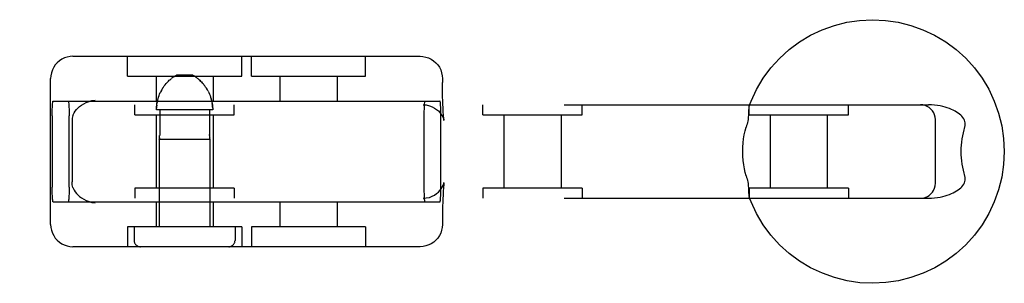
# Model space of a CAD drawing. Header units: inches. Extents: x 0 to 248, y 0 to 160.
# Tile 39 of 69: x 81.771 to 83.753, y 79.488 to 80.018. Entities that reach past the tile are written whole.
import ezdxf

# ---------------------------------------------------------------- set-up
doc = ezdxf.new("R2010")
doc.units = ezdxf.units.IN
doc.header["$LTSCALE"] = 13.627625
doc.header["$MEASUREMENT"] = 0
doc.linetypes.add('HIDDEN', pattern=[0.2, 0.1, -0.1])
doc.layers.add('DEFAULT_2', color=8, linetype='HIDDEN')

msp = doc.modelspace()

# ---------------------------------------------------------------- linework, layer by layer
at = {"layer": 'DEFAULT_2', "color": 8, "linetype": 'HIDDEN'}
for p, q in [((81.878, 79.9449), (82.5768, 79.9449)), ((81.9877, 79.9049), (81.9877, 79.9449)), ((82.2177, 79.9049), (82.2177, 79.9449)), ((82.2371, 79.9049), (82.2371, 79.9449)), ((82.4671, 79.9049), (82.4671, 79.9449)), ((81.833, 79.6069), (81.833, 79.8999)), ((81.9877, 79.9049), (82.2177, 79.9049)), ((82.0452, 79.9049), (82.0452, 79.8549)), ((82.0786, 79.9021), (82.0798, 79.9029)), ((82.081, 79.9037), (82.0798, 79.9029)), ((82.1193, 79.9069), (82.0861, 79.9069)), ((82.1602, 79.9049), (82.1602, 79.8549)), ((82.2371, 79.9049), (82.4671, 79.9049)), ((82.2946, 79.9049), (82.2946, 79.8549)), ((82.4096, 79.9049), (82.4096, 79.8549)), ((82.6218, 79.8999), (82.6218, 79.8924)), ((82.0568, 79.8776), (82.0552, 79.8747)), ((82.0585, 79.8804), (82.0568, 79.8776)), ((82.0602, 79.883), (82.0585, 79.8804)), ((82.1451, 79.883), (82.1434, 79.8854)), ((82.1468, 79.8804), (82.1451, 79.883)), ((82.1485, 79.8776), (82.1468, 79.8804)), ((82.1501, 79.8747), (82.1485, 79.8776)), ((82.0553, 79.8747), (82.0538, 79.8718)), ((82.157, 79.8564), (82.1562, 79.8595)), ((80.1415, 79.8474), (83.6001, 79.8474)), ((81.8381, 79.8549), (82.6167, 79.8549)), ((82.0027, 79.8274), (82.0027, 79.8474)), ((82.1594, 79.8369), (82.046, 79.8369)), ((82.0526, 79.8369), (82.0526, 79.7877)), ((82.1528, 79.8369), (82.1528, 79.7877)), ((82.2027, 79.8274), (82.2027, 79.8474)), ((82.7031, 79.8274), (82.7031, 79.8474)), ((82.9031, 79.8274), (82.9031, 79.8474)), ((83.2389, 79.8274), (83.2389, 79.8474)), ((83.4389, 79.8274), (83.4389, 79.8474)), ((81.8361, 79.8249), (81.8361, 79.6819)), ((81.8703, 79.6819), (81.8703, 79.8249)), ((82.0027, 79.8274), (82.2027, 79.8274)), ((82.0452, 79.8274), (82.0452, 79.6794)), ((82.1602, 79.8274), (82.1602, 79.6794)), ((82.5844, 79.8249), (82.5844, 79.6819)), ((82.6187, 79.6819), (82.6187, 79.8249)), ((82.7031, 79.8274), (82.9031, 79.8274)), ((82.7456, 79.8274), (82.7456, 79.6794)), ((82.8606, 79.8274), (82.8606, 79.6794)), ((83.2389, 79.8274), (83.4389, 79.8274)), ((83.2814, 79.8274), (83.2814, 79.6794)), ((83.3964, 79.8274), (83.3964, 79.6794)), ((83.614, 79.6894), (83.614, 79.8174)), ((81.8763, 79.8144), (81.8763, 79.6923)), ((82.0517, 79.7781), (82.0518, 79.7789)), ((82.0517, 79.7785), (82.0517, 79.7781)), ((82.0517, 79.7781), (82.1537, 79.7781)), ((82.0517, 79.7781), (82.0517, 79.6019)), ((82.0518, 79.7789), (82.0519, 79.7794)), ((82.1535, 79.7789), (82.1536, 79.7785)), ((82.1536, 79.7785), (82.1537, 79.7781)), ((82.1537, 79.7781), (82.1537, 79.7782)), ((82.1537, 79.7781), (82.1537, 79.6019)), ((82.2027, 79.6794), (82.0027, 79.6794)), ((82.0027, 79.6794), (82.0027, 79.6594)), ((82.2027, 79.6794), (82.2027, 79.6594)), ((82.6249, 79.6903), (82.625, 79.6909)), ((82.9031, 79.6794), (82.7031, 79.6794)), ((82.7031, 79.6794), (82.7031, 79.6594)), ((82.9031, 79.6794), (82.9031, 79.6594)), ((83.4389, 79.6794), (83.2389, 79.6794)), ((83.2389, 79.6794), (83.2389, 79.6594)), ((83.4389, 79.6794), (83.4389, 79.6594)), ((80.1415, 79.6594), (83.6001, 79.6594)), ((81.8381, 79.6519), (82.6167, 79.6519)), ((82.0452, 79.6519), (82.0452, 79.6019)), ((82.1602, 79.6519), (82.1602, 79.6019)), ((82.2946, 79.6519), (82.2946, 79.6019)), ((82.4096, 79.6519), (82.4096, 79.6019)), ((82.2177, 79.6019), (81.9877, 79.6019)), ((81.9877, 79.6019), (81.9877, 79.5619)), ((82.0012, 79.6019), (82.0012, 79.5744)), ((82.2042, 79.6019), (82.2042, 79.5744)), ((82.2177, 79.6019), (82.2177, 79.5619)), ((82.4671, 79.6019), (82.2371, 79.6019)), ((82.2371, 79.6019), (82.2371, 79.5619)), ((82.4671, 79.6019), (82.4671, 79.5619)), ((82.6218, 79.6144), (82.6218, 79.6069)), ((82.5768, 79.5619), (81.878, 79.5619))]:
    msp.add_line(p, q, dxfattribs=at)
for points in [[(83.2393, 79.8455), (83.243, 79.8548), (83.2541, 79.8783), (83.2674, 79.9006), (83.2829, 79.9214), (83.3004, 79.9407), (83.3196, 79.9582), (83.3405, 79.9736), (83.3628, 79.987), (83.3863, 79.9981), (83.4107, 80.0069), (83.4359, 80.0132), (83.4616, 80.0171), (83.4876, 80.0184), (83.5136, 80.0171), (83.5393, 80.0133), (83.5645, 80.007), (83.589, 79.9983), (83.6126, 79.9872), (83.6349, 79.9738), (83.6558, 79.9583), (83.6751, 79.9409), (83.6926, 79.9216), (83.7081, 79.9007), (83.7215, 79.8784), (83.7326, 79.8548), (83.7414, 79.8303), (83.7477, 79.8051), (83.7515, 79.7794), (83.7528, 79.7534)], [(81.878, 79.9449), (81.8722, 79.9445), (81.8666, 79.9434), (81.8611, 79.9416), (81.8558, 79.939), (81.8509, 79.9358), (81.8465, 79.932), (81.8425, 79.9276), (81.8392, 79.9227), (81.8365, 79.9173), (81.8346, 79.9117), (81.8334, 79.9058), (81.833, 79.8999)], [(82.5768, 79.9449), (82.5825, 79.9445), (82.5882, 79.9434), (82.5937, 79.9416), (82.599, 79.939), (82.6039, 79.9358), (82.6083, 79.932), (82.6122, 79.9276), (82.6156, 79.9227), (82.6183, 79.9173), (82.6202, 79.9117), (82.6214, 79.9058), (82.6218, 79.8999)], [(82.0602, 79.883), (82.0619, 79.8854), (82.0637, 79.8877), (82.0654, 79.8898), (82.0671, 79.8917), (82.0687, 79.8934), (82.0703, 79.895), (82.0718, 79.8965), (82.0733, 79.8978), (82.0747, 79.899), (82.076, 79.9001)], [(82.0786, 79.9021), (82.0773, 79.9011), (82.076, 79.9001)], [(82.081, 79.9037), (82.0821, 79.9045), (82.0831, 79.9052), (82.0841, 79.9058), (82.0851, 79.9064), (82.0861, 79.9069)], [(82.1244, 79.9037), (82.1233, 79.9045), (82.1222, 79.9052), (82.1212, 79.9058), (82.1202, 79.9064), (82.1193, 79.9069)], [(82.1244, 79.9037), (82.1255, 79.9029), (82.1267, 79.9021), (82.128, 79.9011), (82.1293, 79.9001), (82.1307, 79.899), (82.1321, 79.8978), (82.1335, 79.8965), (82.135, 79.895), (82.1366, 79.8935), (82.1382, 79.8917), (82.1399, 79.8898), (82.1416, 79.8877), (82.1434, 79.8855)], [(82.135, 79.895), (82.1335, 79.8965), (82.1321, 79.8978), (82.1307, 79.899), (82.1293, 79.9001)], [(82.6249, 79.8164), (82.625, 79.8159), (82.625, 79.8159), (82.6249, 79.8164), (82.6247, 79.8175), (82.6245, 79.8191), (82.6243, 79.8214), (82.624, 79.8241), (82.6237, 79.8275), (82.6234, 79.8316), (82.6231, 79.8363), (82.6229, 79.8418), (82.6226, 79.8481), (82.6223, 79.8552), (82.6221, 79.8631), (82.6219, 79.872), (82.6218, 79.8818), (82.6218, 79.8924)], [(81.8779, 79.8255), (81.8791, 79.8284), (81.8806, 79.8314), (81.8826, 79.8345), (81.8849, 79.8376), (81.8878, 79.8407), (81.8911, 79.8438), (81.8951, 79.8467), (81.8996, 79.8495), (81.9047, 79.852), (81.9103, 79.8541), (81.9162, 79.8556), (81.9224, 79.8566)], [(82.046, 79.8369), (82.046, 79.8402), (82.0462, 79.8434), (82.0466, 79.8467), (82.047, 79.8499), (82.0476, 79.8532), (82.0483, 79.8564), (82.0492, 79.8595), (82.0501, 79.8626), (82.0512, 79.8657), (82.0524, 79.8688), (82.0538, 79.8718)], [(82.0483, 79.8564), (82.0476, 79.8532), (82.047, 79.8499)], [(82.1501, 79.8747), (82.1516, 79.8718), (82.1529, 79.8688), (82.1541, 79.8657), (82.1552, 79.8627), (82.1562, 79.8595), (82.157, 79.8564), (82.1577, 79.8532), (82.1583, 79.8499), (82.1588, 79.8467), (82.1591, 79.8434), (82.1593, 79.8402), (82.1594, 79.8369)], [(81.8361, 79.8249), (81.8361, 79.8296), (81.8362, 79.8342), (81.8363, 79.8385), (81.8365, 79.8425), (81.8367, 79.8461), (81.8369, 79.8492), (81.8372, 79.8516), (81.8375, 79.8534), (81.8378, 79.8545), (81.8381, 79.8549)], [(81.8683, 79.8549), (81.8687, 79.8545), (81.869, 79.8534), (81.8693, 79.8516), (81.8695, 79.8492), (81.8698, 79.8461), (81.87, 79.8425), (81.8701, 79.8385), (81.8702, 79.8342), (81.8703, 79.8296), (81.8703, 79.8249)], [(82.0466, 79.8467), (82.0462, 79.8434), (82.046, 79.8402)], [(82.1593, 79.8402), (82.1591, 79.8434), (82.1588, 79.8467), (82.1583, 79.8499)], [(82.5828, 79.8474), (82.5893, 79.8469), (82.5955, 79.8455), (82.6011, 79.8434), (82.606, 79.8408), (82.6101, 79.838), (82.6137, 79.8349), (82.6168, 79.8316), (82.6194, 79.8281), (82.6214, 79.8248), (82.6229, 79.8219), (82.6239, 79.8195), (82.6245, 79.8177), (82.6248, 79.8165), (82.6249, 79.8164)], [(82.5864, 79.8549), (82.5861, 79.8545), (82.5858, 79.8534), (82.5855, 79.8516), (82.5853, 79.8492), (82.585, 79.8461), (82.5848, 79.8425), (82.5847, 79.8385), (82.5845, 79.8342), (82.5845, 79.8296), (82.5844, 79.8249)], [(82.6187, 79.8249), (82.6187, 79.8296), (82.6186, 79.8342), (82.6185, 79.8385), (82.6183, 79.8425), (82.6181, 79.8461), (82.6179, 79.8492), (82.6176, 79.8516), (82.6173, 79.8534), (82.617, 79.8545), (82.6167, 79.8549)], [(83.2393, 79.8455), (83.2391, 79.8447), (83.2388, 79.8434), (83.2386, 79.8419), (83.2384, 79.8403), (83.2383, 79.8385), (83.2382, 79.8367), (83.2381, 79.8347)], [(83.2411, 79.8474), (83.2404, 79.8472), (83.2399, 79.8466), (83.2394, 79.8458)], [(83.614, 79.8174), (83.6136, 79.8223), (83.6125, 79.8268), (83.6107, 79.8312), (83.6082, 79.8351), (83.6052, 79.8386), (83.6017, 79.8416), (83.5978, 79.844), (83.5935, 79.8459), (83.5888, 79.847), (83.584, 79.8474)], [(83.6729, 79.8024), (83.6737, 79.8053), (83.6741, 79.8081), (83.674, 79.811), (83.6735, 79.8138), (83.6725, 79.8164), (83.6712, 79.8191), (83.6695, 79.8216), (83.6675, 79.8241), (83.6652, 79.8264), (83.6626, 79.8286), (83.6598, 79.8307), (83.6568, 79.8327), (83.6536, 79.8346), (83.6501, 79.8364), (83.6463, 79.8381), (83.6424, 79.8397), (83.6381, 79.8413), (83.6336, 79.8427), (83.6288, 79.8439), (83.6238, 79.8451), (83.6184, 79.846), (83.6126, 79.8467), (83.6065, 79.8472), (83.6001, 79.8474)], [(81.8779, 79.8255), (81.8772, 79.8232), (81.8767, 79.8206), (81.8764, 79.8176), (81.8763, 79.8144)], [(83.2381, 79.8347), (83.238, 79.8304), (83.2379, 79.828), (83.2377, 79.8256), (83.2375, 79.823), (83.2372, 79.8203), (83.2369, 79.8174), (83.2364, 79.8145), (83.2357, 79.8114), (83.235, 79.8084), (83.2341, 79.8054), (83.2332, 79.8024)], [(83.2262, 79.7534), (83.2264, 79.762), (83.227, 79.7706), (83.228, 79.779), (83.2294, 79.7872), (83.2311, 79.795), (83.2332, 79.8024)], [(83.6729, 79.8024), (83.6712, 79.7967), (83.6697, 79.7909), (83.6684, 79.7849), (83.6674, 79.7787), (83.6665, 79.7724), (83.666, 79.7661), (83.6656, 79.7598), (83.6655, 79.7534)], [(82.0521, 79.7809), (82.052, 79.7801), (82.0519, 79.7794), (82.0518, 79.7789)], [(82.0521, 79.7809), (82.0522, 79.7819), (82.0523, 79.7829), (82.0524, 79.7841), (82.0525, 79.7853)], [(82.0526, 79.7877), (82.0526, 79.7865), (82.0525, 79.7852)], [(82.1528, 79.7853), (82.1528, 79.7865), (82.1528, 79.7877)], [(82.1528, 79.7877), (82.1528, 79.7865), (82.1528, 79.7852), (82.1529, 79.7841), (82.153, 79.7829), (82.1531, 79.7819), (82.1532, 79.7809)], [(82.1535, 79.7789), (82.1534, 79.7794), (82.1533, 79.7801), (82.1532, 79.7809)], [(83.2332, 79.7044), (83.2313, 79.711), (83.2297, 79.7182), (83.2282, 79.7263), (83.2271, 79.735), (83.2265, 79.744), (83.2262, 79.7534)], [(83.7528, 79.7534), (83.7515, 79.7274), (83.7477, 79.7017), (83.7414, 79.6765), (83.7326, 79.652), (83.7215, 79.6285), (83.7082, 79.6062), (83.6927, 79.5853), (83.6752, 79.566), (83.656, 79.5486), (83.6351, 79.5331), (83.6129, 79.5197), (83.5894, 79.5086), (83.5649, 79.4998), (83.5397, 79.4935), (83.514, 79.4897), (83.488, 79.4884), (83.462, 79.4896), (83.4363, 79.4934), (83.4111, 79.4997), (83.3866, 79.5085), (83.363, 79.5196), (83.3407, 79.533), (83.3198, 79.5484), (83.3005, 79.5659), (83.283, 79.5852), (83.2675, 79.6061), (83.2541, 79.6284), (83.243, 79.6519), (83.2393, 79.6612)], [(83.6655, 79.7534), (83.6656, 79.747), (83.666, 79.7406), (83.6665, 79.7343), (83.6674, 79.728), (83.6684, 79.7219), (83.6697, 79.7158), (83.6712, 79.71), (83.6729, 79.7044)], [(83.2332, 79.7044), (83.2341, 79.7014), (83.235, 79.6983), (83.2357, 79.6953), (83.2364, 79.6923), (83.2369, 79.6893), (83.2372, 79.6865), (83.2375, 79.6838), (83.2377, 79.6812), (83.2379, 79.6787), (83.238, 79.6764)], [(83.6001, 79.6594), (83.6065, 79.6596), (83.6126, 79.66), (83.6183, 79.6608), (83.6237, 79.6617), (83.6288, 79.6628), (83.6336, 79.6641), (83.6381, 79.6655), (83.6423, 79.667), (83.6463, 79.6686), (83.65, 79.6704), (83.6535, 79.6722), (83.6568, 79.6741), (83.6598, 79.676), (83.6626, 79.6781), (83.6652, 79.6803), (83.6675, 79.6826), (83.6695, 79.6851), (83.6712, 79.6876), (83.6725, 79.6903), (83.6735, 79.693), (83.674, 79.6957), (83.6741, 79.6986), (83.6737, 79.7015), (83.6729, 79.7044)], [(81.8381, 79.6519), (81.8378, 79.6523), (81.8375, 79.6533), (81.8372, 79.6552), (81.8369, 79.6576), (81.8367, 79.6607), (81.8365, 79.6642), (81.8363, 79.6683), (81.8362, 79.6726), (81.8361, 79.6771), (81.8361, 79.6819)], [(81.8703, 79.6819), (81.8703, 79.6771), (81.8702, 79.6726), (81.8701, 79.6683), (81.87, 79.6642), (81.8698, 79.6607), (81.8695, 79.6576), (81.8693, 79.6552), (81.869, 79.6533), (81.8687, 79.6523), (81.8683, 79.6519)], [(81.8779, 79.6812), (81.8772, 79.6836), (81.8767, 79.6862), (81.8764, 79.6891), (81.8763, 79.6923)], [(81.8779, 79.6812), (81.8791, 79.6783), (81.8806, 79.6754), (81.8826, 79.6723), (81.8849, 79.6692), (81.8878, 79.6661), (81.8911, 79.663), (81.8951, 79.66), (81.8996, 79.6573), (81.9047, 79.6548), (81.9103, 79.6527), (81.9162, 79.6511), (81.9224, 79.6502)], [(82.5828, 79.6594), (82.5893, 79.6599), (82.5955, 79.6612), (82.6011, 79.6633), (82.606, 79.6659), (82.6101, 79.6688), (82.6137, 79.6718), (82.6168, 79.6752), (82.6194, 79.6786), (82.6214, 79.6819), (82.6229, 79.6849), (82.6239, 79.6872), (82.6245, 79.689), (82.6248, 79.6902), (82.6249, 79.6903)], [(82.5844, 79.6819), (82.5845, 79.6771), (82.5845, 79.6726), (82.5847, 79.6683), (82.5848, 79.6642), (82.585, 79.6607), (82.5853, 79.6576), (82.5855, 79.6552), (82.5858, 79.6533), (82.5861, 79.6523), (82.5864, 79.6519)], [(82.6167, 79.6519), (82.617, 79.6523), (82.6173, 79.6533), (82.6176, 79.6552), (82.6179, 79.6576), (82.6181, 79.6607), (82.6183, 79.6642), (82.6185, 79.6683), (82.6186, 79.6726), (82.6187, 79.6771), (82.6187, 79.6819)], [(82.625, 79.6909), (82.6249, 79.6904), (82.6247, 79.6893), (82.6245, 79.6876), (82.6243, 79.6854), (82.624, 79.6826), (82.6237, 79.6792), (82.6234, 79.6752), (82.6231, 79.6704), (82.6229, 79.6649), (82.6226, 79.6587), (82.6223, 79.6516), (82.6221, 79.6436), (82.6219, 79.6348), (82.6218, 79.625), (82.6218, 79.6144)], [(83.584, 79.6594), (83.589, 79.6598), (83.5936, 79.661), (83.5979, 79.6628), (83.6017, 79.6652), (83.6051, 79.6681), (83.6081, 79.6714), (83.6105, 79.6752), (83.6123, 79.6794), (83.6136, 79.6841), (83.614, 79.6894)], [(83.238, 79.6764), (83.2381, 79.6721), (83.2382, 79.6701), (83.2383, 79.6682), (83.2384, 79.6665), (83.2386, 79.6649), (83.2388, 79.6634), (83.2391, 79.6621), (83.2393, 79.6612)], [(83.2394, 79.661), (83.2399, 79.6601), (83.2404, 79.6596), (83.2411, 79.6594)], [(81.833, 79.6069), (81.8334, 79.6008), (81.8346, 79.595), (81.8365, 79.5894), (81.8392, 79.5842), (81.8424, 79.5794), (81.8462, 79.575), (81.8506, 79.5712), (81.8554, 79.568), (81.8606, 79.5654), (81.8662, 79.5635), (81.872, 79.5623), (81.878, 79.5619)], [(82.6218, 79.6069), (82.6214, 79.6008), (82.6202, 79.595), (82.6182, 79.5894), (82.6156, 79.5842), (82.6124, 79.5794), (82.6086, 79.575), (82.6042, 79.5712), (82.5994, 79.568), (82.5941, 79.5654), (82.5886, 79.5635), (82.5827, 79.5623), (82.5768, 79.5619)]]:
    msp.add_lwpolyline(points, dxfattribs=at)
for centre, start, end in [((82.0137, 79.5744), 180, 270), ((82.1917, 79.5744), 270, 360)]:
    msp.add_arc(centre, 0.0125, start, end, dxfattribs=at)

doc.saveas('drawing.dxf')
